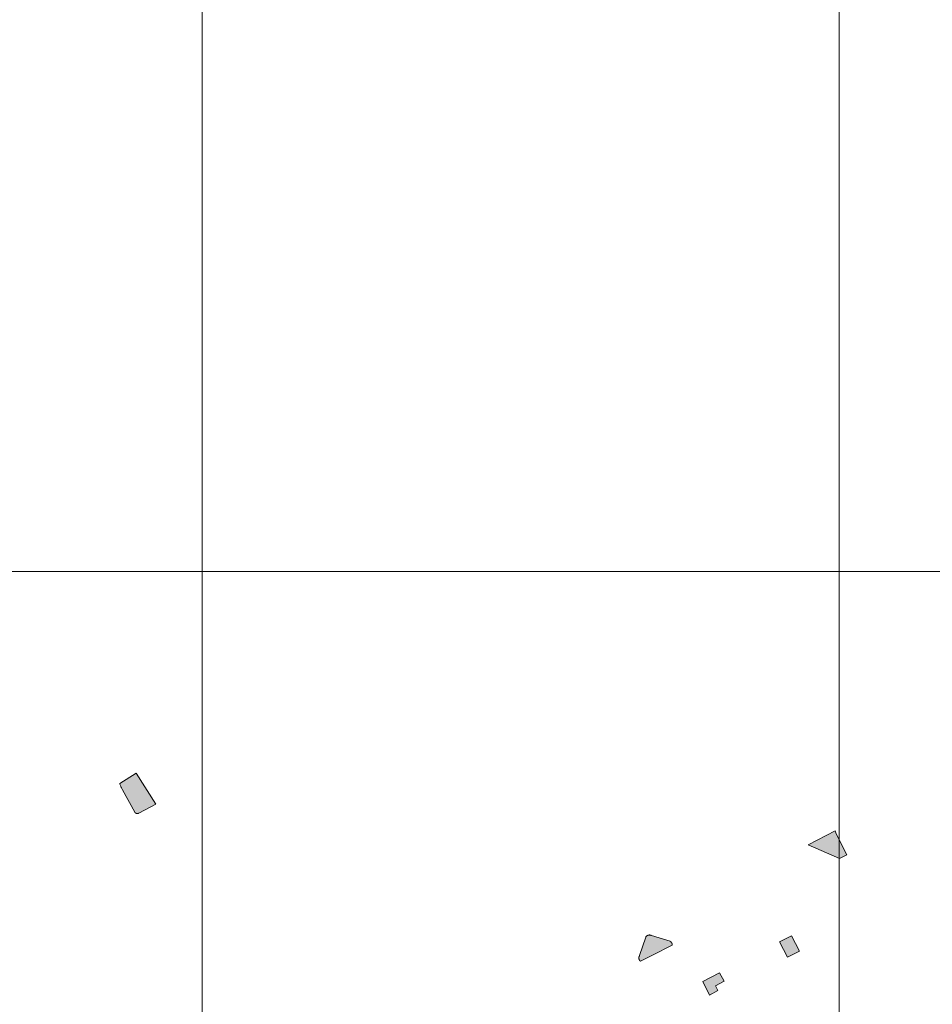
# Model space of a CAD drawing. Header units: metres. Extents: x 191568 to 204791, y 316774 to 325272.
# Tile 58 of 93: x 200316 to 200460, y 319358 to 319512. Entities that reach past the tile are written whole.
import ezdxf

# ---------------------------------------------------------------- set-up
doc = ezdxf.new("R2010")
doc.units = ezdxf.units.M
doc.layers.add('0-MEETLOCATIES-100x100m', color=1, linetype='Continuous', lineweight=13)
doc.layers.add('Gekoppeld_blokhaag', color=7, linetype='Continuous', lineweight=0)

# ---------------------------------------------------------------- blocks, each defined once
blk = doc.blocks.new('*U13')
at = {"layer": '0-MEETLOCATIES-100x100m'}
blk.add_lwpolyline([(-50, 50), (50, 50), (50, -50), (-50, -50)], close=True, dxfattribs=at)
blk = doc.blocks.new('*U14')
at = {"layer": '0-MEETLOCATIES-100x100m', "color": 0, "linetype": 'ByBlock', "lineweight": -2, "transparency": 16777216}
for p in [(2100, 1800), (2200, 1800), (2300, 1800), (2100, 1700), (2200, 1700), (2300, 1700)]:
    blk.add_blockref('*U13', p, dxfattribs=at)

msp = doc.modelspace()

# ---------------------------------------------------------------- hatches: boundary and pattern name
at = {"layer": 'Gekoppeld_blokhaag'}
for points in [[(200337.78, 319389.12), (200334.66, 319393.99), (200332.1, 319392.35), (200332.14, 319392.25), (200332.17, 319392.14), (200332.21, 319392.04), (200332.25, 319391.94), (200332.3, 319391.84), (200332.34, 319391.74), (200332.39, 319391.64), (200332.43, 319391.54), (200332.48, 319391.45), (200332.54, 319391.35), (200334.45, 319387.86), (200334.46, 319387.86), (200334.46, 319387.85), (200334.46, 319387.84), (200334.47, 319387.84), (200334.47, 319387.83), (200334.48, 319387.82), (200334.48, 319387.82), (200334.49, 319387.81), (200334.5, 319387.8), (200334.5, 319387.8), (200334.51, 319387.79), (200334.51, 319387.78), (200334.52, 319387.78), (200334.52, 319387.77), (200334.53, 319387.76), (200334.54, 319387.76), (200334.54, 319387.75), (200334.55, 319387.75), (200334.56, 319387.74), (200334.56, 319387.74), (200334.57, 319387.73), (200334.58, 319387.73), (200334.58, 319387.72), (200334.59, 319387.72), (200334.6, 319387.71), (200334.6, 319387.71), (200334.61, 319387.7), (200334.62, 319387.7), (200334.63, 319387.69), (200334.63, 319387.69), (200334.64, 319387.69), (200334.65, 319387.68), (200334.66, 319387.68), (200334.66, 319387.67), (200334.67, 319387.67), (200334.68, 319387.67), (200334.69, 319387.66), (200334.69, 319387.66), (200334.7, 319387.66), (200334.71, 319387.66), (200334.72, 319387.65), (200334.73, 319387.65), (200334.73, 319387.65), (200334.74, 319387.65), (200334.75, 319387.64), (200334.76, 319387.64), (200334.77, 319387.64), (200334.78, 319387.64), (200334.78, 319387.64), (200334.79, 319387.64), (200334.8, 319387.63), (200334.81, 319387.63), (200334.82, 319387.63), (200334.83, 319387.63), (200334.83, 319387.63), (200334.84, 319387.63), (200334.85, 319387.63), (200334.86, 319387.63), (200334.87, 319387.63), (200334.88, 319387.63), (200334.89, 319387.63), (200334.89, 319387.63), (200334.9, 319387.63), (200334.91, 319387.63), (200334.92, 319387.63), (200334.93, 319387.63), (200334.94, 319387.64), (200334.94, 319387.64), (200334.95, 319387.64), (200334.96, 319387.64), (200334.97, 319387.64), (200334.98, 319387.64), (200334.99, 319387.65), (200334.99, 319387.65), (200335, 319387.65), (200335.01, 319387.65), (200335.02, 319387.65), (200335.03, 319387.66), (200335.04, 319387.66), (200335.04, 319387.66), (200335.05, 319387.67), (200335.06, 319387.67), (200335.07, 319387.67), (200335.07, 319387.68), (200335.08, 319387.68), (200335.09, 319387.68), (200335.1, 319387.69), (200335.1, 319387.69), (200335.11, 319387.7), (200335.12, 319387.7)], [(200446.26, 319381.17), (200444.6, 319384.46), (200444.4, 319384.91), (200440.2, 319382.71), (200445.13, 319380.56)], [(200413.88, 319364.43), (200415.77, 319365.39), (200418.83, 319366.98), (200418.83, 319366.99), (200418.83, 319367), (200418.83, 319367.01), (200418.83, 319367.02), (200418.83, 319367.03), (200418.83, 319367.04), (200418.83, 319367.05), (200418.83, 319367.06), (200418.83, 319367.07), (200418.83, 319367.08), (200418.83, 319367.09), (200418.82, 319367.1), (200418.82, 319367.11), (200418.82, 319367.12), (200418.82, 319367.14), (200418.82, 319367.15), (200418.82, 319367.16), (200418.81, 319367.17), (200418.81, 319367.18), (200418.81, 319367.19), (200418.81, 319367.2), (200418.8, 319367.21), (200418.8, 319367.22), (200418.8, 319367.23), (200418.79, 319367.24), (200418.79, 319367.25), (200418.79, 319367.26), (200418.78, 319367.27), (200418.78, 319367.28), (200418.77, 319367.29), (200418.77, 319367.29), (200418.76, 319367.3), (200418.76, 319367.31), (200418.75, 319367.32), (200418.75, 319367.33), (200418.74, 319367.34), (200418.74, 319367.35), (200418.73, 319367.36), (200418.73, 319367.37), (200418.72, 319367.38), (200418.72, 319367.38), (200418.71, 319367.39), (200418.7, 319367.4), (200418.7, 319367.41), (200418.69, 319367.42), (200418.68, 319367.43), (200418.68, 319367.43), (200418.67, 319367.44), (200418.66, 319367.45), (200418.65, 319367.46), (200418.65, 319367.46), (200418.64, 319367.47), (200418.63, 319367.48), (200418.62, 319367.49), (200418.62, 319367.49), (200418.61, 319367.5), (200418.6, 319367.51), (200418.59, 319367.51), (200418.58, 319367.52), (200418.57, 319367.52), (200418.57, 319367.53), (200418.56, 319367.54), (200418.55, 319367.54), (200418.54, 319367.55), (200418.53, 319367.55), (200418.52, 319367.56), (200418.51, 319367.56), (200418.5, 319367.57), (200415.59, 319368.47), (200415.58, 319368.47), (200415.57, 319368.48), (200415.56, 319368.48), (200415.55, 319368.49), (200415.54, 319368.49), (200415.53, 319368.5), (200415.52, 319368.5), (200415.51, 319368.51), (200415.5, 319368.51), (200415.49, 319368.52), (200415.48, 319368.52), (200415.46, 319368.52), (200415.45, 319368.53), (200415.44, 319368.53), (200415.43, 319368.53), (200415.42, 319368.54), (200415.41, 319368.54), (200415.4, 319368.54), (200415.39, 319368.54), (200415.38, 319368.55), (200415.36, 319368.55), (200415.35, 319368.55), (200415.34, 319368.55), (200415.33, 319368.55), (200415.32, 319368.55), (200415.31, 319368.55), (200415.29, 319368.56), (200415.28, 319368.56), (200415.27, 319368.56), (200415.26, 319368.56), (200415.25, 319368.56), (200415.24, 319368.56), (200415.23, 319368.56), (200415.21, 319368.55), (200415.2, 319368.55), (200415.19, 319368.55), (200415.18, 319368.55), (200415.17, 319368.55), (200415.16, 319368.55), (200415.15, 319368.55), (200415.13, 319368.54), (200415.12, 319368.54), (200415.11, 319368.54), (200415.1, 319368.54), (200415.09, 319368.53), (200415.08, 319368.53), (200415.07, 319368.53), (200415.06, 319368.52), (200415.04, 319368.52), (200415.03, 319368.52), (200415.02, 319368.51), (200415.01, 319368.51), (200415, 319368.5), (200414.99, 319368.5), (200414.98, 319368.5), (200414.97, 319368.49), (200414.96, 319368.49), (200414.95, 319368.48), (200414.94, 319368.47), (200414.93, 319368.47), (200414.92, 319368.46), (200414.91, 319368.46), (200414.9, 319368.45), (200414.89, 319368.44), (200414.88, 319368.44), (200414.87, 319368.43), (200414.86, 319368.42), (200414.85, 319368.42), (200414.84, 319368.41), (200414.83, 319368.4), (200414.83, 319368.4), (200414.82, 319368.39), (200414.81, 319368.38), (200414.8, 319368.37), (200414.79, 319368.36), (200414.78, 319368.36), (200414.78, 319368.35), (200414.77, 319368.34), (200414.76, 319368.33), (200414.75, 319368.32), (200414.75, 319368.31), (200414.74, 319368.3), (200414.73, 319368.3), (200414.72, 319368.29), (200414.72, 319368.28), (200414.71, 319368.27), (200414.7, 319368.26), (200414.7, 319368.25), (200414.69, 319368.24), (200414.69, 319368.23), (200414.68, 319368.22), (200413.73, 319365.33), (200413.72, 319365.32), (200413.72, 319365.31), (200413.71, 319365.3), (200413.71, 319365.3), (200413.7, 319365.29), (200413.69, 319365.28), (200413.69, 319365.27), (200413.68, 319365.26), (200413.68, 319365.25), (200413.67, 319365.24), (200413.67, 319365.23), (200413.66, 319365.22), (200413.66, 319365.21), (200413.65, 319365.2), (200413.65, 319365.19), (200413.65, 319365.18), (200413.64, 319365.17), (200413.64, 319365.16), (200413.63, 319365.15), (200413.63, 319365.14), (200413.63, 319365.13), (200413.62, 319365.12), (200413.62, 319365.11), (200413.62, 319365.1), (200413.62, 319365.09), (200413.61, 319365.08), (200413.61, 319365.07), (200413.61, 319365.06), (200413.61, 319365.04), (200413.61, 319365.03), (200413.61, 319365.02), (200413.6, 319365.01), (200413.6, 319365), (200413.6, 319364.99), (200413.6, 319364.98), (200413.6, 319364.97), (200413.6, 319364.96), (200413.6, 319364.95), (200413.6, 319364.94), (200413.6, 319364.93), (200413.6, 319364.92), (200413.6, 319364.9), (200413.6, 319364.89), (200413.6, 319364.88), (200413.61, 319364.87), (200413.61, 319364.86), (200413.61, 319364.85), (200413.61, 319364.84), (200413.61, 319364.83), (200413.61, 319364.82), (200413.62, 319364.81), (200413.62, 319364.8), (200413.62, 319364.79), (200413.63, 319364.78), (200413.63, 319364.77), (200413.63, 319364.76), (200413.63, 319364.75), (200413.64, 319364.74), (200413.64, 319364.72), (200413.65, 319364.71), (200413.65, 319364.7), (200413.65, 319364.69), (200413.66, 319364.68), (200413.66, 319364.68), (200413.67, 319364.67), (200413.67, 319364.66), (200413.68, 319364.65), (200413.68, 319364.64), (200413.69, 319364.63), (200413.7, 319364.62), (200413.7, 319364.61), (200413.71, 319364.6), (200413.71, 319364.59), (200413.72, 319364.58), (200413.73, 319364.57), (200413.73, 319364.56), (200413.74, 319364.56), (200413.75, 319364.55), (200413.75, 319364.54), (200413.76, 319364.53), (200413.77, 319364.52), (200413.78, 319364.52), (200413.78, 319364.51), (200413.79, 319364.5), (200413.8, 319364.49), (200413.81, 319364.49), (200413.81, 319364.48), (200413.82, 319364.47), (200413.83, 319364.46), (200413.84, 319364.46), (200413.85, 319364.45), (200413.86, 319364.44), (200413.87, 319364.44), (200413.87, 319364.43)], [(200426.29, 319362.61), (200423.64, 319361.26), (200424.7, 319359.12), (200426.03, 319359.82), (200425.65, 319360.6), (200427.01, 319361.31)]]:
    msp.add_hatch(color=1, dxfattribs=at).paths.add_polyline_path(points)

# ---------------------------------------------------------------- linework, layer by layer
at = {"layer": 'Gekoppeld_blokhaag', "color": 1, "flags": 128}
for points in [[(200337.78, 319389.12), (200334.66, 319393.99), (200332.1, 319392.35), (200332.1, 319392.35), (200332.14, 319392.25), (200332.17, 319392.14), (200332.21, 319392.04), (200332.25, 319391.94), (200332.3, 319391.84), (200332.34, 319391.74), (200332.39, 319391.64), (200332.43, 319391.54), (200332.48, 319391.45), (200332.54, 319391.35), (200332.54, 319391.35), (200334.45, 319387.86), (200334.45, 319387.86), (200334.46, 319387.86), (200334.46, 319387.85), (200334.46, 319387.84), (200334.47, 319387.84), (200334.47, 319387.83), (200334.48, 319387.82), (200334.48, 319387.82), (200334.49, 319387.81), (200334.5, 319387.8), (200334.5, 319387.8), (200334.51, 319387.79), (200334.51, 319387.78), (200334.52, 319387.78), (200334.52, 319387.77), (200334.53, 319387.76), (200334.54, 319387.76), (200334.54, 319387.75), (200334.55, 319387.75), (200334.56, 319387.74), (200334.56, 319387.74), (200334.57, 319387.73), (200334.58, 319387.73), (200334.58, 319387.72), (200334.59, 319387.72), (200334.6, 319387.71), (200334.6, 319387.71), (200334.61, 319387.7), (200334.62, 319387.7), (200334.63, 319387.69), (200334.63, 319387.69), (200334.64, 319387.69), (200334.65, 319387.68), (200334.66, 319387.68), (200334.66, 319387.67), (200334.67, 319387.67), (200334.68, 319387.67), (200334.69, 319387.66), (200334.69, 319387.66), (200334.7, 319387.66), (200334.71, 319387.66), (200334.72, 319387.65), (200334.73, 319387.65), (200334.73, 319387.65), (200334.74, 319387.65), (200334.75, 319387.64), (200334.76, 319387.64), (200334.77, 319387.64), (200334.78, 319387.64), (200334.78, 319387.64), (200334.79, 319387.64), (200334.8, 319387.63), (200334.81, 319387.63), (200334.82, 319387.63), (200334.83, 319387.63), (200334.83, 319387.63), (200334.84, 319387.63), (200334.85, 319387.63), (200334.86, 319387.63), (200334.87, 319387.63), (200334.88, 319387.63), (200334.89, 319387.63), (200334.89, 319387.63), (200334.9, 319387.63), (200334.91, 319387.63), (200334.92, 319387.63), (200334.93, 319387.63), (200334.94, 319387.64), (200334.94, 319387.64), (200334.95, 319387.64), (200334.96, 319387.64), (200334.97, 319387.64), (200334.98, 319387.64), (200334.99, 319387.65), (200334.99, 319387.65), (200335, 319387.65), (200335.01, 319387.65), (200335.02, 319387.65), (200335.03, 319387.66), (200335.04, 319387.66), (200335.04, 319387.66), (200335.05, 319387.67), (200335.06, 319387.67), (200335.07, 319387.67), (200335.07, 319387.68), (200335.08, 319387.68), (200335.09, 319387.68), (200335.1, 319387.69), (200335.1, 319387.69), (200335.11, 319387.7), (200335.12, 319387.7), (200335.12, 319387.7)], [(200446.26, 319381.17), (200444.6, 319384.46), (200444.4, 319384.91), (200440.2, 319382.71), (200445.13, 319380.56)], [(200413.88, 319364.43), (200415.77, 319365.39), (200418.83, 319366.98), (200418.83, 319366.98), (200418.83, 319366.99), (200418.83, 319367), (200418.83, 319367.01), (200418.83, 319367.02), (200418.83, 319367.03), (200418.83, 319367.04), (200418.83, 319367.05), (200418.83, 319367.06), (200418.83, 319367.07), (200418.83, 319367.08), (200418.83, 319367.09), (200418.82, 319367.1), (200418.82, 319367.11), (200418.82, 319367.12), (200418.82, 319367.14), (200418.82, 319367.15), (200418.82, 319367.16), (200418.81, 319367.17), (200418.81, 319367.18), (200418.81, 319367.19), (200418.81, 319367.2), (200418.8, 319367.21), (200418.8, 319367.22), (200418.8, 319367.23), (200418.79, 319367.24), (200418.79, 319367.25), (200418.79, 319367.26), (200418.78, 319367.27), (200418.78, 319367.28), (200418.77, 319367.29), (200418.77, 319367.29), (200418.76, 319367.3), (200418.76, 319367.31), (200418.75, 319367.32), (200418.75, 319367.33), (200418.74, 319367.34), (200418.74, 319367.35), (200418.73, 319367.36), (200418.73, 319367.37), (200418.72, 319367.38), (200418.72, 319367.38), (200418.71, 319367.39), (200418.7, 319367.4), (200418.7, 319367.41), (200418.69, 319367.42), (200418.68, 319367.43), (200418.68, 319367.43), (200418.67, 319367.44), (200418.66, 319367.45), (200418.65, 319367.46), (200418.65, 319367.46), (200418.64, 319367.47), (200418.63, 319367.48), (200418.62, 319367.49), (200418.62, 319367.49), (200418.61, 319367.5), (200418.6, 319367.51), (200418.59, 319367.51), (200418.58, 319367.52), (200418.57, 319367.52), (200418.57, 319367.53), (200418.56, 319367.54), (200418.55, 319367.54), (200418.54, 319367.55), (200418.53, 319367.55), (200418.52, 319367.56), (200418.51, 319367.56), (200418.5, 319367.57), (200418.5, 319367.57), (200415.59, 319368.47), (200415.59, 319368.47), (200415.58, 319368.47), (200415.57, 319368.48), (200415.56, 319368.48), (200415.55, 319368.49), (200415.54, 319368.49), (200415.53, 319368.5), (200415.52, 319368.5), (200415.51, 319368.51), (200415.5, 319368.51), (200415.49, 319368.52), (200415.48, 319368.52), (200415.46, 319368.52), (200415.45, 319368.53), (200415.44, 319368.53), (200415.43, 319368.53), (200415.42, 319368.54), (200415.41, 319368.54), (200415.4, 319368.54), (200415.39, 319368.54), (200415.38, 319368.55), (200415.36, 319368.55), (200415.35, 319368.55), (200415.34, 319368.55), (200415.33, 319368.55), (200415.32, 319368.55), (200415.31, 319368.55), (200415.29, 319368.56), (200415.28, 319368.56), (200415.27, 319368.56), (200415.26, 319368.56), (200415.25, 319368.56), (200415.24, 319368.56), (200415.23, 319368.56), (200415.21, 319368.55), (200415.2, 319368.55), (200415.19, 319368.55), (200415.18, 319368.55), (200415.17, 319368.55), (200415.16, 319368.55), (200415.15, 319368.55), (200415.13, 319368.54), (200415.12, 319368.54), (200415.11, 319368.54), (200415.1, 319368.54), (200415.09, 319368.53), (200415.08, 319368.53), (200415.07, 319368.53), (200415.06, 319368.52), (200415.04, 319368.52), (200415.03, 319368.52), (200415.02, 319368.51), (200415.01, 319368.51), (200415, 319368.5), (200414.99, 319368.5), (200414.98, 319368.5), (200414.97, 319368.49), (200414.96, 319368.49), (200414.95, 319368.48), (200414.94, 319368.47), (200414.93, 319368.47), (200414.92, 319368.46), (200414.91, 319368.46), (200414.9, 319368.45), (200414.89, 319368.44), (200414.88, 319368.44), (200414.87, 319368.43), (200414.86, 319368.42), (200414.85, 319368.42), (200414.84, 319368.41), (200414.83, 319368.4), (200414.83, 319368.4), (200414.82, 319368.39), (200414.81, 319368.38), (200414.8, 319368.37), (200414.79, 319368.36), (200414.78, 319368.36), (200414.78, 319368.35), (200414.77, 319368.34), (200414.76, 319368.33), (200414.75, 319368.32), (200414.75, 319368.31), (200414.74, 319368.3), (200414.73, 319368.3), (200414.72, 319368.29), (200414.72, 319368.28), (200414.71, 319368.27), (200414.7, 319368.26), (200414.7, 319368.25), (200414.69, 319368.24), (200414.69, 319368.23), (200414.68, 319368.22), (200414.68, 319368.22), (200413.73, 319365.33), (200413.73, 319365.33), (200413.72, 319365.32), (200413.72, 319365.31), (200413.71, 319365.3), (200413.71, 319365.3), (200413.7, 319365.29), (200413.69, 319365.28), (200413.69, 319365.27), (200413.68, 319365.26), (200413.68, 319365.25), (200413.67, 319365.24), (200413.67, 319365.23), (200413.66, 319365.22), (200413.66, 319365.21), (200413.65, 319365.2), (200413.65, 319365.19), (200413.65, 319365.18), (200413.64, 319365.17), (200413.64, 319365.16), (200413.63, 319365.15), (200413.63, 319365.14), (200413.63, 319365.13), (200413.62, 319365.12), (200413.62, 319365.11), (200413.62, 319365.1), (200413.62, 319365.09), (200413.61, 319365.08), (200413.61, 319365.07), (200413.61, 319365.06), (200413.61, 319365.04), (200413.61, 319365.03), (200413.61, 319365.02), (200413.6, 319365.01), (200413.6, 319365), (200413.6, 319364.99), (200413.6, 319364.98), (200413.6, 319364.97), (200413.6, 319364.96), (200413.6, 319364.95), (200413.6, 319364.94), (200413.6, 319364.93), (200413.6, 319364.92), (200413.6, 319364.9), (200413.6, 319364.89), (200413.6, 319364.88), (200413.61, 319364.87), (200413.61, 319364.86), (200413.61, 319364.85), (200413.61, 319364.84), (200413.61, 319364.83), (200413.61, 319364.82), (200413.62, 319364.81), (200413.62, 319364.8), (200413.62, 319364.79), (200413.63, 319364.78), (200413.63, 319364.77), (200413.63, 319364.76), (200413.63, 319364.75), (200413.64, 319364.74), (200413.64, 319364.72), (200413.65, 319364.71), (200413.65, 319364.7), (200413.65, 319364.69), (200413.66, 319364.68), (200413.66, 319364.68), (200413.67, 319364.67), (200413.67, 319364.66), (200413.68, 319364.65), (200413.68, 319364.64), (200413.69, 319364.63), (200413.7, 319364.62), (200413.7, 319364.61), (200413.71, 319364.6), (200413.71, 319364.59), (200413.72, 319364.58), (200413.73, 319364.57), (200413.73, 319364.56), (200413.74, 319364.56), (200413.75, 319364.55), (200413.75, 319364.54), (200413.76, 319364.53), (200413.77, 319364.52), (200413.78, 319364.52), (200413.78, 319364.51), (200413.79, 319364.5), (200413.8, 319364.49), (200413.81, 319364.49), (200413.81, 319364.48), (200413.82, 319364.47), (200413.83, 319364.46), (200413.84, 319364.46), (200413.85, 319364.45), (200413.86, 319364.44), (200413.87, 319364.44), (200413.87, 319364.43)], [(200438.81, 319366.04), (200437.58, 319368.43), (200435.67, 319367.47), (200436.94, 319365.1)], [(200426.29, 319362.61), (200423.64, 319361.26), (200424.7, 319359.12), (200426.03, 319359.82), (200425.65, 319360.6), (200427.01, 319361.31)]]:
    msp.add_lwpolyline(points, close=True, dxfattribs=at)
at = {"layer": 'Gekoppeld_blokhaag', "color": 1}
msp.add_solid([(200438.81, 319366.04), (200437.58, 319368.43), (200436.94, 319365.1), (200435.67, 319367.47)], dxfattribs=at)

# ---------------------------------------------------------------- block references
at = {"layer": '0-MEETLOCATIES-100x100m'}
msp.add_blockref('*U14', (198195.07, 317675.64), dxfattribs=at)

doc.saveas('drawing.dxf')
